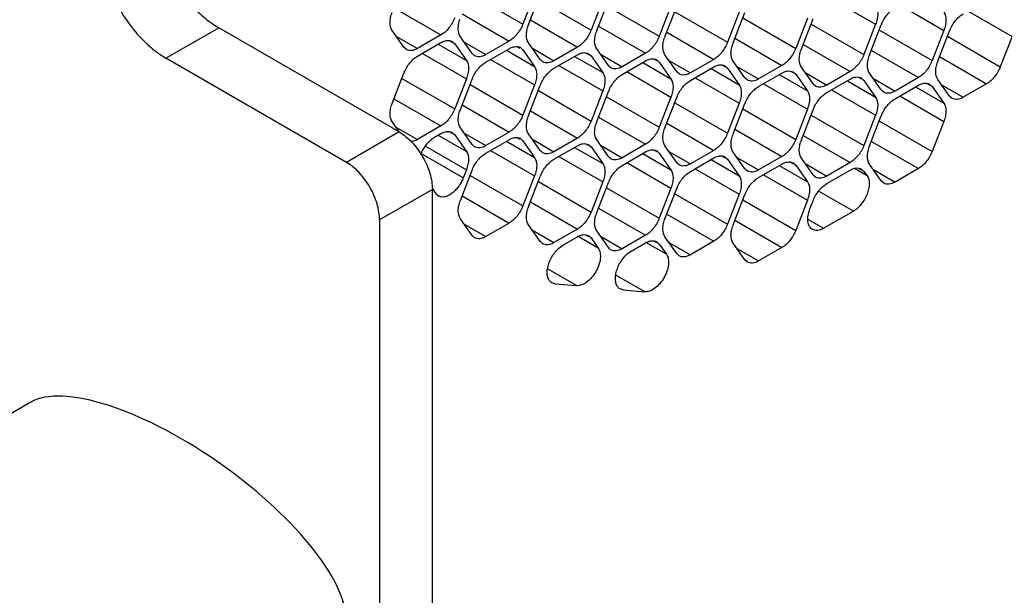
# Model space of a CAD drawing. Header units: inches. Extents: x 0 to 34, y 0 to 22.
# Tile 51 of 119: x 8.089 to 8.749, y 13.658 to 14.044. Entities that reach past the tile are written whole.
import ezdxf

# ---------------------------------------------------------------- set-up
doc = ezdxf.new("R2010")
doc.units = ezdxf.units.IN
doc.header["$LTSCALE"] = 1.87
doc.header["$MEASUREMENT"] = 0
doc.layers.get('0').update_dxf_attribs({"linetype": 'CONTINUOUS'})
doc.layers.add('02___PRT_ALL_AXES', color=7, linetype='CONTINUOUS')

msp = doc.modelspace()

# ---------------------------------------------------------------- linework, layer by layer
at = {"color": 7, "linetype": 'CONTINUOUS'}
for p, q in [((8.3914, 14.06149), (8.42676, 14.04108)), ((8.4346, 14.06129), (8.42676, 14.04108)), ((8.43058, 14.04074), (8.43842, 14.06095)), ((8.6337, 14.05791), (8.66319, 14.04089)), ((8.34032, 14.05194), (8.37185, 14.03373)), ((8.43712, 14.05741), (8.47247, 14.037)), ((8.48032, 14.05721), (8.47247, 14.037)), ((8.4763, 14.03666), (8.48414, 14.05687)), ((8.48284, 14.05333), (8.51819, 14.03292)), ((8.52603, 14.05313), (8.51819, 14.03292)), ((8.52201, 14.03258), (8.52986, 14.05279)), ((8.67941, 14.05383), (8.7089, 14.03681)), ((8.38604, 14.04786), (8.41757, 14.02965)), ((8.52855, 14.04925), (8.56391, 14.02884)), ((8.57175, 14.04905), (8.56391, 14.02884)), ((8.56773, 14.0285), (8.57557, 14.04871)), ((8.57427, 14.04517), (8.60963, 14.02476)), ((8.61747, 14.04497), (8.60963, 14.02476)), ((8.61345, 14.02442), (8.62129, 14.04463)), ((8.72513, 14.04975), (8.75462, 14.03272)), ((8.34381, 13.96881), (8.22289, 14.03863)), ((8.43176, 14.04378), (8.46329, 14.02557)), ((8.47748, 14.0397), (8.50901, 14.02149)), ((8.61999, 14.04109), (8.65534, 14.02068)), ((8.66319, 14.04089), (8.65534, 14.02068)), ((8.65917, 14.02033), (8.66701, 14.04055)), ((8.34699, 14.0255), (8.33914, 14.03665)), ((8.34168, 14.03304), (8.35617, 14.02468)), ((8.37185, 14.03373), (8.35617, 14.02468)), ((8.3927, 14.02142), (8.38486, 14.03257)), ((8.52319, 14.03562), (8.55472, 14.01741)), ((8.56891, 14.03154), (8.60044, 14.01333)), ((8.66571, 14.03701), (8.70106, 14.0166)), ((8.7089, 14.03681), (8.70106, 14.0166)), ((8.70488, 14.01625), (8.71272, 14.03646)), ((8.71142, 14.03293), (8.74678, 14.01251)), ((8.75462, 14.03272), (8.74678, 14.01251)), ((8.34867, 14.02394), (8.34699, 14.0255)), ((8.35617, 14.01958), (8.37185, 14.02864)), ((8.37, 14.02757), (8.38888, 14.01666)), ((8.3776, 14.0298), (8.3791, 14.02894)), ((8.37935, 14.02938), (8.38104, 14.02782)), ((8.38104, 14.02782), (8.38888, 14.01666)), ((8.3874, 14.02896), (8.40189, 14.0206)), ((8.41757, 14.02965), (8.40189, 14.0206)), ((8.40189, 14.0155), (8.41757, 14.02456)), ((8.42332, 14.02572), (8.42482, 14.02486)), ((8.42507, 14.0253), (8.42676, 14.02374)), ((8.43842, 14.01734), (8.43058, 14.02849)), ((8.43312, 14.02488), (8.44761, 14.01652)), ((8.46329, 14.02557), (8.44761, 14.01652)), ((8.61463, 14.02745), (8.64616, 14.00925)), ((8.30845, 13.9484), (8.18754, 14.01822)), ((8.35939, 14.02144), (8.38888, 14.00442)), ((8.39439, 14.01985), (8.39297, 14.02107)), ((8.41572, 14.02348), (8.4346, 14.01258)), ((8.42676, 14.02374), (8.4346, 14.01258)), ((8.44761, 14.01142), (8.46329, 14.02048)), ((8.46143, 14.0194), (8.48032, 14.0085)), ((8.46903, 14.02164), (8.47053, 14.02078)), ((8.47079, 14.02122), (8.47247, 14.01966)), ((8.47247, 14.01966), (8.48032, 14.0085)), ((8.48414, 14.01326), (8.4763, 14.02441)), ((8.47883, 14.0208), (8.49332, 14.01244)), ((8.50901, 14.02149), (8.49332, 14.01244)), ((8.52986, 14.00917), (8.52201, 14.02033)), ((8.66034, 14.02337), (8.69188, 14.00517)), ((8.70606, 14.01929), (8.73759, 14.00109)), ((8.40511, 14.01736), (8.4346, 14.00033)), ((8.44011, 14.01577), (8.43869, 14.01698)), ((8.45083, 14.01328), (8.48032, 13.99625)), ((8.48582, 14.01169), (8.4844, 14.0129)), ((8.49332, 14.00734), (8.50901, 14.0164)), ((8.50715, 14.01532), (8.52603, 14.00442)), ((8.51475, 14.01756), (8.51625, 14.0167)), ((8.51651, 14.01714), (8.51819, 14.01558)), ((8.51819, 14.01558), (8.52603, 14.00442)), ((8.52455, 14.01672), (8.53904, 14.00835)), ((8.55472, 14.01741), (8.53904, 14.00835)), ((8.53904, 14.00326), (8.55472, 14.01231)), ((8.56047, 14.01348), (8.56197, 14.01262)), ((8.56222, 14.01306), (8.56391, 14.0115)), ((8.56391, 14.0115), (8.57175, 14.00034)), ((8.57557, 14.00509), (8.56773, 14.01625)), ((8.57027, 14.01264), (8.58476, 14.00427)), ((8.60044, 14.01333), (8.58476, 14.00427)), ((8.62129, 14.00101), (8.61345, 14.01217)), ((8.33914, 13.98794), (8.34699, 14.00815)), ((8.49654, 14.0092), (8.52603, 13.99217)), ((8.53154, 14.00761), (8.53012, 14.00882)), ((8.54226, 14.00512), (8.57175, 13.98809)), ((8.55287, 14.01124), (8.57175, 14.00034)), ((8.57726, 14.00353), (8.57584, 14.00474)), ((8.58476, 13.99918), (8.60044, 14.00823)), ((8.59858, 14.00716), (8.61747, 13.99626)), ((8.60619, 14.0094), (8.60769, 14.00853)), ((8.60794, 14.00898), (8.60963, 14.00741)), ((8.60963, 14.00741), (8.61747, 13.99626)), ((8.61598, 14.00856), (8.63048, 14.00019)), ((8.64616, 14.00925), (8.63048, 14.00019)), ((8.6519, 14.00532), (8.6534, 14.00445)), ((8.65366, 14.0049), (8.65534, 14.00333)), ((8.66701, 13.99693), (8.65917, 14.00809)), ((8.69188, 14.00517), (8.67619, 13.99611)), ((8.34568, 14.00462), (8.38104, 13.9842)), ((8.38888, 14.00442), (8.38104, 13.9842)), ((8.38486, 13.98386), (8.3927, 14.00407)), ((8.3914, 14.00054), (8.42676, 13.98012)), ((8.4346, 14.00033), (8.42676, 13.98012)), ((8.43058, 13.97978), (8.43842, 13.99999)), ((8.58798, 14.00104), (8.61747, 13.98401)), ((8.62298, 13.99945), (8.62156, 14.00066)), ((8.63048, 13.9951), (8.64616, 14.00415)), ((8.6443, 14.00308), (8.66319, 13.99218)), ((8.65534, 14.00333), (8.66319, 13.99218)), ((8.6617, 14.00448), (8.67619, 13.99611)), ((8.67619, 13.99102), (8.69188, 14.00007)), ((8.69002, 13.999), (8.7089, 13.9881)), ((8.69762, 14.00124), (8.69912, 14.00037)), ((8.69938, 14.00081), (8.70106, 13.99925)), ((8.70106, 13.99925), (8.7089, 13.9881)), ((8.71272, 13.99285), (8.70488, 14.00401)), ((8.70742, 14.0004), (8.72191, 13.99203)), ((8.73759, 14.00109), (8.72191, 13.99203)), ((8.43712, 13.99646), (8.47247, 13.97604)), ((8.48032, 13.99625), (8.47247, 13.97604)), ((8.4763, 13.9757), (8.48414, 13.99591)), ((8.48284, 13.99238), (8.51819, 13.97196)), ((8.52603, 13.99217), (8.51819, 13.97196)), ((8.52201, 13.97162), (8.52986, 13.99183)), ((8.6337, 13.99696), (8.66319, 13.97993)), ((8.66869, 13.99537), (8.66727, 13.99658)), ((8.67941, 13.99288), (8.7089, 13.97585)), ((8.71441, 13.99129), (8.71299, 13.9925)), ((8.34032, 13.99098), (8.37185, 13.97278)), ((8.38604, 13.9869), (8.41757, 13.9687)), ((8.52855, 13.9883), (8.56391, 13.96788)), ((8.57175, 13.98809), (8.56391, 13.96788)), ((8.56773, 13.96754), (8.57557, 13.98775)), ((8.43176, 13.98282), (8.46329, 13.96462)), ((8.47748, 13.97874), (8.50901, 13.96054)), ((8.57427, 13.98422), (8.60963, 13.9638)), ((8.61747, 13.98401), (8.60963, 13.9638)), ((8.61345, 13.96346), (8.62129, 13.98367)), ((8.61999, 13.98013), (8.65534, 13.95972)), ((8.66319, 13.97993), (8.65534, 13.95972)), ((8.65917, 13.95938), (8.66701, 13.97959)), ((8.34392, 13.9689), (8.33914, 13.9757)), ((8.34168, 13.97209), (8.35617, 13.96372)), ((8.37185, 13.97278), (8.35617, 13.96372)), ((8.52319, 13.97466), (8.55472, 13.95646)), ((8.66571, 13.97605), (8.70106, 13.95564)), ((8.7089, 13.97585), (8.70106, 13.95564)), ((8.34381, 13.96881), (8.30845, 13.9484)), ((8.36763, 13.96524), (8.37185, 13.96768)), ((8.37, 13.96661), (8.38888, 13.95571)), ((8.3776, 13.96885), (8.3791, 13.96798)), ((8.37935, 13.96842), (8.38104, 13.96686)), ((8.38104, 13.96686), (8.38888, 13.95571)), ((8.3927, 13.96046), (8.38486, 13.97162)), ((8.3874, 13.96801), (8.40189, 13.95964)), ((8.41757, 13.9687), (8.40189, 13.95964)), ((8.43842, 13.95638), (8.43058, 13.96754)), ((8.56891, 13.97058), (8.60044, 13.95237)), ((8.61463, 13.9665), (8.64616, 13.94829)), ((8.36158, 13.95923), (8.38888, 13.94346)), ((8.39439, 13.9589), (8.39297, 13.96011)), ((8.40189, 13.95455), (8.41757, 13.9636)), ((8.41572, 13.96253), (8.4346, 13.95163)), ((8.42332, 13.96477), (8.42482, 13.9639)), ((8.42507, 13.96434), (8.42676, 13.96278)), ((8.42676, 13.96278), (8.4346, 13.95163)), ((8.43312, 13.96393), (8.44761, 13.95556)), ((8.46329, 13.96462), (8.44761, 13.95556)), ((8.44761, 13.95047), (8.46329, 13.95952)), ((8.46903, 13.96069), (8.47053, 13.95982)), ((8.47079, 13.96026), (8.47247, 13.9587)), ((8.47247, 13.9587), (8.48032, 13.94755)), ((8.48414, 13.9523), (8.4763, 13.96346)), ((8.47883, 13.95985), (8.49332, 13.95148)), ((8.50901, 13.96054), (8.49332, 13.95148)), ((8.52986, 13.94822), (8.52201, 13.95937)), ((8.66034, 13.96242), (8.69188, 13.94421)), ((8.38677, 13.93802), (8.35879, 13.95417)), ((8.40511, 13.95641), (8.4346, 13.93938)), ((8.44011, 13.95482), (8.43869, 13.95603)), ((8.45083, 13.95233), (8.48032, 13.9353)), ((8.46143, 13.95845), (8.48032, 13.94755)), ((8.48582, 13.95074), (8.4844, 13.95195)), ((8.49332, 13.94639), (8.50901, 13.95544)), ((8.50715, 13.95437), (8.52603, 13.94347)), ((8.51475, 13.95661), (8.51625, 13.95574)), ((8.51651, 13.95618), (8.51819, 13.95462)), ((8.51819, 13.95462), (8.52603, 13.94347)), ((8.52455, 13.95577), (8.53904, 13.9474)), ((8.55472, 13.95646), (8.53904, 13.9474)), ((8.56047, 13.95253), (8.56197, 13.95166)), ((8.56222, 13.9521), (8.56391, 13.95054)), ((8.57557, 13.94414), (8.56773, 13.95529)), ((8.60044, 13.95237), (8.58476, 13.94332)), ((8.49654, 13.94825), (8.52603, 13.93122)), ((8.53154, 13.94666), (8.53012, 13.94787)), ((8.53904, 13.94231), (8.55472, 13.95136)), ((8.55287, 13.95029), (8.57175, 13.93939)), ((8.56391, 13.95054), (8.57175, 13.93939)), ((8.57027, 13.95169), (8.58476, 13.94332)), ((8.58476, 13.93822), (8.60044, 13.94728)), ((8.59858, 13.94621), (8.61747, 13.9353)), ((8.60619, 13.94845), (8.60769, 13.94758)), ((8.60794, 13.94802), (8.60963, 13.94646)), ((8.60963, 13.94646), (8.61747, 13.9353)), ((8.62129, 13.94006), (8.61345, 13.95121)), ((8.61598, 13.94761), (8.63048, 13.93924)), ((8.64616, 13.94829), (8.63048, 13.93924)), ((8.66701, 13.93598), (8.65917, 13.94713)), ((8.38486, 13.92291), (8.3927, 13.94312)), ((8.38888, 13.94346), (8.38677, 13.93802)), ((8.3914, 13.93958), (8.42676, 13.91917)), ((8.4346, 13.93938), (8.42676, 13.91917)), ((8.43058, 13.91883), (8.43842, 13.93904)), ((8.54226, 13.94417), (8.57175, 13.92714)), ((8.57726, 13.94258), (8.57584, 13.94379)), ((8.58798, 13.94008), (8.61747, 13.92306)), ((8.62298, 13.9385), (8.62156, 13.93971)), ((8.63048, 13.93414), (8.64616, 13.9432)), ((8.65746, 13.93938), (8.649, 13.94426)), ((8.6519, 13.94437), (8.6534, 13.9435)), ((8.65366, 13.94394), (8.65534, 13.94238)), ((8.65534, 13.94238), (8.65746, 13.93938)), ((8.6617, 13.94352), (8.67619, 13.93516)), ((8.69188, 13.94421), (8.67619, 13.93516)), ((8.43712, 13.9355), (8.47247, 13.91509)), ((8.48032, 13.9353), (8.47247, 13.91509)), ((8.4763, 13.91475), (8.48414, 13.93496)), ((8.66869, 13.93442), (8.66701, 13.93598)), ((8.36608, 13.93023), (8.33073, 13.90982)), ((8.36608, 13.11417), (8.36608, 13.93023)), ((8.3663, 13.93039), (8.3684, 13.92741)), ((8.37009, 13.92585), (8.3684, 13.92741)), ((8.38604, 13.92595), (8.41757, 13.90774)), ((8.48284, 13.93142), (8.51819, 13.91101)), ((8.52603, 13.93122), (8.51819, 13.91101)), ((8.52201, 13.91067), (8.52986, 13.93088)), ((8.52855, 13.92734), (8.56391, 13.90693)), ((8.57175, 13.92714), (8.56391, 13.90693)), ((8.56773, 13.90659), (8.57557, 13.9268)), ((8.64827, 13.9157), (8.625, 13.92914)), ((8.43176, 13.92187), (8.46329, 13.90366)), ((8.57427, 13.92326), (8.60963, 13.90285)), ((8.61747, 13.92306), (8.60963, 13.90285)), ((8.61918, 13.91727), (8.62129, 13.92272)), ((8.47748, 13.91779), (8.50901, 13.89958)), ((8.52319, 13.91371), (8.55472, 13.8955)), ((8.62836, 13.90421), (8.64827, 13.9157)), ((8.33073, 13.90982), (8.33073, 13.09376)), ((8.3927, 13.89951), (8.38486, 13.91066)), ((8.3874, 13.90705), (8.40189, 13.89869)), ((8.41757, 13.90774), (8.40189, 13.89869)), ((8.43842, 13.89543), (8.43058, 13.90658)), ((8.56891, 13.90963), (8.60044, 13.89142)), ((8.61795, 13.91022), (8.62836, 13.90421)), ((8.39439, 13.89795), (8.3927, 13.89951)), ((8.43312, 13.90297), (8.44761, 13.89461)), ((8.46329, 13.90366), (8.44761, 13.89461)), ((8.46903, 13.89973), (8.47053, 13.89887)), ((8.47079, 13.89931), (8.47247, 13.89775)), ((8.48414, 13.89135), (8.4763, 13.9025)), ((8.50901, 13.89958), (8.49332, 13.89053)), ((8.43937, 13.89438), (8.43842, 13.89543)), ((8.45081, 13.89091), (8.45365, 13.893)), ((8.45365, 13.893), (8.46329, 13.89857)), ((8.47729, 13.89089), (8.46347, 13.89888)), ((8.47247, 13.89775), (8.47729, 13.89089)), ((8.47883, 13.89889), (8.49332, 13.89053)), ((8.49937, 13.88892), (8.50901, 13.89449)), ((8.52301, 13.88681), (8.50918, 13.89479)), ((8.51475, 13.89565), (8.51625, 13.89479)), ((8.51651, 13.89523), (8.51819, 13.89367)), ((8.51819, 13.89367), (8.52301, 13.88681)), ((8.52986, 13.88727), (8.52201, 13.89842)), ((8.52455, 13.89481), (8.53904, 13.88645)), ((8.55472, 13.8955), (8.53904, 13.88645)), ((8.57557, 13.88318), (8.56773, 13.89434)), ((8.48509, 13.8903), (8.48414, 13.89135)), ((8.49653, 13.88683), (8.49937, 13.88892)), ((8.53154, 13.8857), (8.52986, 13.88727)), ((8.57027, 13.89073), (8.58476, 13.88236)), ((8.60044, 13.89142), (8.58476, 13.88236)), ((8.57726, 13.88162), (8.57557, 13.88318)), ((8.4628, 13.8658), (8.44337, 13.87702)), ((8.50852, 13.86172), (8.48909, 13.87294)), ((8.44835, 13.86709), (8.44616, 13.86777)), ((8.44835, 13.86709), (8.4628, 13.8658)), ((8.49407, 13.86301), (8.49187, 13.86369)), ((8.49407, 13.86301), (8.50852, 13.86172)), ((8.09696, 13.7877), (7.91599, 13.68321))]:
    msp.add_line(p, q, dxfattribs=at)
for centre, radius, start, end in [((8.45258, 14.0322), 0.0236, 158.79207, 160.42842), ((8.68952, 14.03181), 0.02415, 157.29689, 158.78953), ((8.4983, 14.02812), 0.0236, 158.79207, 160.42842), ((8.54401, 14.02404), 0.0236, 158.79207, 160.42842), ((8.73524, 14.02773), 0.02415, 157.29689, 158.78953), ((8.58973, 14.01996), 0.0236, 158.79207, 160.42842), ((8.39743, 14.02473), 0.00577, 215.08987, 219.46731), ((8.63545, 14.01588), 0.0236, 158.79207, 160.42842), ((8.68117, 14.0118), 0.0236, 158.79207, 160.42842), ((8.44314, 14.02065), 0.00577, 215.08987, 219.46731), ((8.48886, 14.01657), 0.00577, 215.08987, 219.46731), ((8.72688, 14.00772), 0.0236, 158.79207, 160.42842), ((8.3695, 13.99942), 0.02415, 157.29689, 158.78953), ((8.41522, 13.99534), 0.02415, 157.29689, 158.78953), ((8.53458, 14.01249), 0.00577, 215.08987, 219.46731), ((8.58029, 14.00841), 0.00577, 215.08987, 219.46731), ((8.46094, 13.99125), 0.02415, 157.29689, 158.78953), ((8.62601, 14.00433), 0.00577, 215.08987, 219.46731), ((8.50666, 13.98717), 0.02415, 157.29689, 158.78953), ((8.55237, 13.98309), 0.02415, 157.29689, 158.78953), ((8.67173, 14.00025), 0.00577, 215.08987, 219.46731), ((8.71745, 13.99617), 0.00577, 215.08987, 219.46731), ((8.59809, 13.97901), 0.02415, 157.29689, 158.78953), ((8.40686, 13.97533), 0.0236, 158.79207, 160.42842), ((8.45258, 13.97125), 0.0236, 158.79207, 160.42842), ((8.64381, 13.97493), 0.02415, 157.29689, 158.78953), ((8.68952, 13.97085), 0.02415, 157.29689, 158.78953), ((8.4983, 13.96717), 0.0236, 158.79207, 160.42842), ((8.54401, 13.96309), 0.0236, 158.79207, 160.42842), ((8.58973, 13.959), 0.0236, 158.79207, 160.42842), ((8.39743, 13.96378), 0.00577, 215.08987, 219.46731), ((8.63545, 13.95492), 0.0236, 158.79207, 160.42842), ((8.68117, 13.95084), 0.0236, 158.79207, 160.42842), ((8.44314, 13.9597), 0.00577, 215.08987, 219.46731), ((8.48886, 13.95562), 0.00577, 215.08987, 219.46731), ((8.53458, 13.95154), 0.00577, 215.08987, 219.46731), ((8.41522, 13.93438), 0.02415, 157.29689, 158.78953), ((8.46094, 13.9303), 0.02415, 157.29689, 158.78953), ((8.58029, 13.94746), 0.00577, 215.08987, 219.46731), ((8.62601, 13.94338), 0.00577, 215.08987, 219.46731), ((8.50666, 13.92622), 0.02415, 157.29689, 158.78953), ((8.55237, 13.92214), 0.02415, 157.29689, 158.78953), ((8.59809, 13.91806), 0.02415, 157.29689, 158.78953), ((8.45258, 13.91029), 0.0236, 158.79207, 160.42842), ((8.4983, 13.90621), 0.0236, 158.79207, 160.42842), ((8.54401, 13.90213), 0.0236, 158.79207, 160.42842), ((8.58973, 13.89805), 0.0236, 158.79207, 160.42842), ((8.44267, 13.89829), 0.00511, 229.82436, 239.8876), ((8.48839, 13.89421), 0.00511, 229.82436, 239.8876)]:
    msp.add_arc(centre, radius, start, end, dxfattribs=at)
msp.add_ellipse((8.19779, 13.70612), major_axis=(0.1069, -0.07616), ratio=0.366516, start_param=0.255427, end_param=2.975866, dxfattribs=at)
for points, knots in [([(8.66319, 14.05313), (8.66424, 14.05164), (8.66483, 14.04849), (8.66432, 14.04433), (8.66363, 14.04204), (8.66319, 14.04089)], [0, 0, 0, 0, 0.435457, 0.705132, 1, 1, 1, 1]), ([(8.66724, 14.04113), (8.6682, 14.04342), (8.67012, 14.04663), (8.67342, 14.05007), (8.67525, 14.05143), (8.67619, 14.05197)], [0, 0, 0, 0, 0.522741, 0.77204, 1, 1, 1, 1]), ([(8.33914, 14.03665), (8.33809, 14.03815), (8.3375, 14.0413), (8.33801, 14.04545), (8.3387, 14.04774), (8.33914, 14.0489)], [0, 0, 0, 0, 0.435457, 0.705132, 1, 1, 1, 1]), ([(8.38104, 14.04516), (8.38057, 14.04395), (8.37944, 14.0416), (8.37727, 14.03842), (8.37475, 14.03573), (8.37283, 14.0343), (8.37185, 14.03373)], [0, 0, 0, 0, 0.261099, 0.522461, 0.77212, 1, 1, 1, 1]), ([(8.7089, 14.04905), (8.70996, 14.04756), (8.71055, 14.04441), (8.71004, 14.04025), (8.70935, 14.03796), (8.7089, 14.03681)], [0, 0, 0, 0, 0.435457, 0.705132, 1, 1, 1, 1]), ([(8.71296, 14.03705), (8.71392, 14.03934), (8.71584, 14.04255), (8.71913, 14.04599), (8.72097, 14.04735), (8.72191, 14.04789)], [0, 0, 0, 0, 0.522741, 0.77204, 1, 1, 1, 1]), ([(8.38486, 14.03257), (8.38386, 14.03399), (8.38325, 14.03695), (8.38364, 14.0409), (8.38423, 14.04308), (8.38463, 14.04419)], [0, 0, 0, 0, 0.436818, 0.705452, 1, 1, 1, 1]), ([(8.42676, 14.04108), (8.42629, 14.03987), (8.42515, 14.03752), (8.42299, 14.03434), (8.42047, 14.03165), (8.41855, 14.03022), (8.41757, 14.02965)], [0, 0, 0, 0, 0.261099, 0.522461, 0.77212, 1, 1, 1, 1]), ([(8.43058, 14.02849), (8.42958, 14.02991), (8.42897, 14.03287), (8.42935, 14.03682), (8.42995, 14.039), (8.43034, 14.04011)], [0, 0, 0, 0, 0.436818, 0.705452, 1, 1, 1, 1]), ([(8.47247, 14.037), (8.47201, 14.03579), (8.47087, 14.03344), (8.46871, 14.03026), (8.46619, 14.02757), (8.46427, 14.02614), (8.46329, 14.02557)], [0, 0, 0, 0, 0.261099, 0.522461, 0.77212, 1, 1, 1, 1]), ([(8.4763, 14.02441), (8.4753, 14.02583), (8.47468, 14.02879), (8.47507, 14.03274), (8.47567, 14.03492), (8.47606, 14.03603)], [0, 0, 0, 0, 0.436818, 0.705452, 1, 1, 1, 1]), ([(8.51819, 14.03292), (8.51772, 14.03171), (8.51659, 14.02936), (8.51442, 14.02618), (8.5119, 14.02349), (8.50999, 14.02206), (8.50901, 14.02149)], [0, 0, 0, 0, 0.261099, 0.522461, 0.77212, 1, 1, 1, 1]), ([(8.52201, 14.02033), (8.52101, 14.02175), (8.5204, 14.02471), (8.52079, 14.02866), (8.52139, 14.03084), (8.52178, 14.03194)], [0, 0, 0, 0, 0.436818, 0.705452, 1, 1, 1, 1]), ([(8.35617, 14.02468), (8.35551, 14.0243), (8.3542, 14.02368), (8.35219, 14.02319), (8.3503, 14.02323), (8.34917, 14.02365), (8.34867, 14.02393)], [0, 0, 0, 0, 0.289348, 0.549011, 0.782119, 1, 1, 1, 1]), ([(8.37185, 14.02864), (8.37215, 14.02881), (8.3733, 14.02942), (8.37455, 14.02985), (8.37548, 14.02999)], [0, 0, 0, 0, 0.268128, 1, 1, 1, 1]), ([(8.37548, 14.02999), (8.37616, 14.0301), (8.37751, 14.03014), (8.3788, 14.0297), (8.37935, 14.02938)], [0, 0, 0, 0, 0.520418, 1, 1, 1, 1]), ([(8.41757, 14.02456), (8.41787, 14.02473), (8.41902, 14.02533), (8.42026, 14.02576), (8.4212, 14.02591)], [0, 0, 0, 0, 0.268128, 1, 1, 1, 1]), ([(8.4212, 14.02591), (8.42188, 14.02602), (8.42323, 14.02606), (8.42452, 14.02562), (8.42507, 14.0253)], [0, 0, 0, 0, 0.520418, 1, 1, 1, 1]), ([(8.56391, 14.02884), (8.56344, 14.02763), (8.56231, 14.02528), (8.56014, 14.0221), (8.55762, 14.01941), (8.5557, 14.01798), (8.55472, 14.01741)], [0, 0, 0, 0, 0.261099, 0.522461, 0.77212, 1, 1, 1, 1]), ([(8.56773, 14.01625), (8.56673, 14.01767), (8.56612, 14.02063), (8.56651, 14.02458), (8.5671, 14.02676), (8.5675, 14.02786)], [0, 0, 0, 0, 0.436818, 0.705452, 1, 1, 1, 1]), ([(8.60963, 14.02476), (8.60916, 14.02355), (8.60802, 14.0212), (8.60586, 14.01802), (8.60334, 14.01533), (8.60142, 14.0139), (8.60044, 14.01333)], [0, 0, 0, 0, 0.261099, 0.522461, 0.77212, 1, 1, 1, 1]), ([(8.34722, 14.00874), (8.34818, 14.01103), (8.3501, 14.01424), (8.3534, 14.01768), (8.35523, 14.01904), (8.35617, 14.01958)], [0, 0, 0, 0, 0.522741, 0.77204, 1, 1, 1, 1]), ([(8.40189, 14.0206), (8.40123, 14.02022), (8.39992, 14.0196), (8.39791, 14.01911), (8.39602, 14.01915), (8.39488, 14.01957), (8.39439, 14.01985)], [0, 0, 0, 0, 0.289348, 0.549011, 0.782119, 1, 1, 1, 1]), ([(8.46329, 14.02048), (8.46359, 14.02065), (8.46473, 14.02125), (8.46598, 14.02168), (8.46692, 14.02183)], [0, 0, 0, 0, 0.268128, 1, 1, 1, 1]), ([(8.46692, 14.02183), (8.4676, 14.02194), (8.46895, 14.02198), (8.47024, 14.02154), (8.47079, 14.02122)], [0, 0, 0, 0, 0.520418, 1, 1, 1, 1]), ([(8.51263, 14.01775), (8.51332, 14.01786), (8.51467, 14.0179), (8.51596, 14.01746), (8.51651, 14.01714)], [0, 0, 0, 0, 0.520418, 1, 1, 1, 1]), ([(8.61345, 14.01217), (8.61245, 14.01359), (8.61184, 14.01655), (8.61222, 14.0205), (8.61282, 14.02268), (8.61321, 14.02378)], [0, 0, 0, 0, 0.436818, 0.705452, 1, 1, 1, 1]), ([(8.65534, 14.02068), (8.65488, 14.01947), (8.65374, 14.01712), (8.65158, 14.01393), (8.64906, 14.01125), (8.64714, 14.00981), (8.64616, 14.00925)], [0, 0, 0, 0, 0.261099, 0.522461, 0.77212, 1, 1, 1, 1]), ([(8.65917, 14.00809), (8.65817, 14.00951), (8.65755, 14.01247), (8.65794, 14.01642), (8.65854, 14.0186), (8.65893, 14.0197)], [0, 0, 0, 0, 0.436818, 0.705452, 1, 1, 1, 1]), ([(8.38888, 14.01666), (8.38993, 14.01517), (8.39053, 14.01202), (8.39002, 14.00786), (8.38933, 14.00557), (8.38888, 14.00442)], [0, 0, 0, 0, 0.435457, 0.705132, 1, 1, 1, 1]), ([(8.39294, 14.00466), (8.3939, 14.00695), (8.39582, 14.01016), (8.39911, 14.0136), (8.40095, 14.01496), (8.40189, 14.0155)], [0, 0, 0, 0, 0.522741, 0.77204, 1, 1, 1, 1]), ([(8.4346, 14.01258), (8.43565, 14.01108), (8.43624, 14.00794), (8.43574, 14.00378), (8.43505, 14.00149), (8.4346, 14.00033)], [0, 0, 0, 0, 0.435457, 0.705132, 1, 1, 1, 1]), ([(8.43866, 14.00058), (8.43961, 14.00287), (8.44153, 14.00608), (8.44483, 14.00952), (8.44667, 14.01088), (8.44761, 14.01142)], [0, 0, 0, 0, 0.522741, 0.77204, 1, 1, 1, 1]), ([(8.44761, 14.01652), (8.44695, 14.01614), (8.44564, 14.01551), (8.44363, 14.01503), (8.44174, 14.01507), (8.4406, 14.01549), (8.44011, 14.01577)], [0, 0, 0, 0, 0.289348, 0.549011, 0.782119, 1, 1, 1, 1]), ([(8.49332, 14.01244), (8.49267, 14.01206), (8.49136, 14.01143), (8.48934, 14.01095), (8.48745, 14.01099), (8.48632, 14.01141), (8.48582, 14.01169)], [0, 0, 0, 0, 0.289348, 0.549011, 0.782119, 1, 1, 1, 1]), ([(8.50901, 14.0164), (8.50931, 14.01657), (8.51045, 14.01717), (8.5117, 14.0176), (8.51263, 14.01775)], [0, 0, 0, 0, 0.268128, 1, 1, 1, 1]), ([(8.55472, 14.01231), (8.55502, 14.01249), (8.55617, 14.01309), (8.55742, 14.01352), (8.55835, 14.01367)], [0, 0, 0, 0, 0.268128, 1, 1, 1, 1]), ([(8.55835, 14.01367), (8.55903, 14.01378), (8.56038, 14.01382), (8.56167, 14.01338), (8.56222, 14.01306)], [0, 0, 0, 0, 0.520418, 1, 1, 1, 1]), ([(8.70106, 14.0166), (8.70059, 14.01539), (8.69946, 14.01304), (8.69729, 14.00985), (8.69477, 14.00717), (8.69286, 14.00573), (8.69188, 14.00517)], [0, 0, 0, 0, 0.261099, 0.522461, 0.77212, 1, 1, 1, 1]), ([(8.70488, 14.00401), (8.70388, 14.00543), (8.70327, 14.00839), (8.70366, 14.01234), (8.70426, 14.01452), (8.70465, 14.01562)], [0, 0, 0, 0, 0.436818, 0.705452, 1, 1, 1, 1]), ([(8.74678, 14.01251), (8.74631, 14.01131), (8.74518, 14.00896), (8.74301, 14.00577), (8.74049, 14.00308), (8.73857, 14.00165), (8.73759, 14.00109)], [0, 0, 0, 0, 0.261099, 0.522461, 0.77212, 1, 1, 1, 1]), ([(8.48032, 14.0085), (8.48137, 14.007), (8.48196, 14.00385), (8.48145, 13.9997), (8.48076, 13.99741), (8.48032, 13.99625)], [0, 0, 0, 0, 0.435457, 0.705132, 1, 1, 1, 1]), ([(8.48437, 13.9965), (8.48533, 13.99879), (8.48725, 14.002), (8.49055, 14.00544), (8.49239, 14.0068), (8.49332, 14.00734)], [0, 0, 0, 0, 0.522741, 0.77204, 1, 1, 1, 1]), ([(8.53904, 14.00835), (8.53838, 14.00797), (8.53707, 14.00735), (8.53506, 14.00686), (8.53317, 14.00691), (8.53204, 14.00733), (8.53154, 14.00761)], [0, 0, 0, 0, 0.289348, 0.549011, 0.782119, 1, 1, 1, 1]), ([(8.60044, 14.00823), (8.60074, 14.00841), (8.60189, 14.00901), (8.60313, 14.00944), (8.60407, 14.00959)], [0, 0, 0, 0, 0.268128, 1, 1, 1, 1]), ([(8.60407, 14.00959), (8.60475, 14.0097), (8.6061, 14.00973), (8.60739, 14.0093), (8.60794, 14.00898)], [0, 0, 0, 0, 0.520418, 1, 1, 1, 1]), ([(8.64616, 14.00415), (8.64646, 14.00433), (8.6476, 14.00493), (8.64885, 14.00536), (8.64979, 14.00551)], [0, 0, 0, 0, 0.268128, 1, 1, 1, 1]), ([(8.64979, 14.00551), (8.65047, 14.00562), (8.65182, 14.00565), (8.65311, 14.00521), (8.65366, 14.0049)], [0, 0, 0, 0, 0.520418, 1, 1, 1, 1]), ([(8.52603, 14.00442), (8.52709, 14.00292), (8.52768, 13.99977), (8.52717, 13.99562), (8.52648, 13.99333), (8.52603, 13.99217)], [0, 0, 0, 0, 0.435457, 0.705132, 1, 1, 1, 1]), ([(8.53009, 13.99242), (8.53105, 13.99471), (8.53297, 13.99792), (8.53626, 14.00136), (8.5381, 14.00272), (8.53904, 14.00326)], [0, 0, 0, 0, 0.522741, 0.77204, 1, 1, 1, 1]), ([(8.57175, 14.00034), (8.5728, 13.99884), (8.5734, 13.99569), (8.57289, 13.99154), (8.5722, 13.98925), (8.57175, 13.98809)], [0, 0, 0, 0, 0.435457, 0.705132, 1, 1, 1, 1]), ([(8.57581, 13.98834), (8.57677, 13.99063), (8.57869, 13.99384), (8.58198, 13.99728), (8.58382, 13.99864), (8.58476, 13.99918)], [0, 0, 0, 0, 0.522741, 0.77204, 1, 1, 1, 1]), ([(8.58476, 14.00427), (8.5841, 14.00389), (8.58279, 14.00327), (8.58078, 14.00278), (8.57889, 14.00283), (8.57775, 14.00325), (8.57726, 14.00353)], [0, 0, 0, 0, 0.289348, 0.549011, 0.782119, 1, 1, 1, 1]), ([(8.63048, 14.00019), (8.62982, 13.99981), (8.62851, 13.99919), (8.6265, 13.9987), (8.62461, 13.99875), (8.62347, 13.99916), (8.62298, 13.99945)], [0, 0, 0, 0, 0.289348, 0.549011, 0.782119, 1, 1, 1, 1]), ([(8.69188, 14.00007), (8.69218, 14.00025), (8.69332, 14.00085), (8.69457, 14.00128), (8.6955, 14.00143)], [0, 0, 0, 0, 0.268128, 1, 1, 1, 1]), ([(8.6955, 14.00143), (8.69619, 14.00154), (8.69754, 14.00157), (8.69883, 14.00113), (8.69938, 14.00082)], [0, 0, 0, 0, 0.520418, 1, 1, 1, 1]), ([(8.61747, 13.99626), (8.61852, 13.99476), (8.61911, 13.99161), (8.61861, 13.98746), (8.61792, 13.98517), (8.61747, 13.98401)], [0, 0, 0, 0, 0.435457, 0.705132, 1, 1, 1, 1]), ([(8.62153, 13.98425), (8.62248, 13.98655), (8.6244, 13.98976), (8.6277, 13.9932), (8.62954, 13.99456), (8.63048, 13.9951)], [0, 0, 0, 0, 0.522741, 0.77204, 1, 1, 1, 1]), ([(8.66319, 13.99218), (8.66424, 13.99068), (8.66483, 13.98753), (8.66432, 13.98338), (8.66363, 13.98109), (8.66319, 13.97993)], [0, 0, 0, 0, 0.435457, 0.705132, 1, 1, 1, 1]), ([(8.67619, 13.99611), (8.67554, 13.99573), (8.67423, 13.99511), (8.67221, 13.99462), (8.67032, 13.99467), (8.66919, 13.99508), (8.66869, 13.99537)], [0, 0, 0, 0, 0.289348, 0.549011, 0.782119, 1, 1, 1, 1]), ([(8.72191, 13.99203), (8.72125, 13.99165), (8.71994, 13.99103), (8.71793, 13.99054), (8.71604, 13.99059), (8.71491, 13.991), (8.71441, 13.99129)], [0, 0, 0, 0, 0.289348, 0.549011, 0.782119, 1, 1, 1, 1]), ([(8.33914, 13.9757), (8.33809, 13.97719), (8.3375, 13.98034), (8.33801, 13.9845), (8.3387, 13.98679), (8.33914, 13.98794)], [0, 0, 0, 0, 0.435457, 0.705132, 1, 1, 1, 1]), ([(8.66724, 13.98017), (8.6682, 13.98247), (8.67012, 13.98568), (8.67342, 13.98912), (8.67525, 13.99048), (8.67619, 13.99102)], [0, 0, 0, 0, 0.522741, 0.77204, 1, 1, 1, 1]), ([(8.7089, 13.9881), (8.70996, 13.9866), (8.71055, 13.98345), (8.71004, 13.9793), (8.70935, 13.97701), (8.7089, 13.97585)], [0, 0, 0, 0, 0.435457, 0.705132, 1, 1, 1, 1]), ([(8.38104, 13.9842), (8.38057, 13.983), (8.37944, 13.98065), (8.37727, 13.97746), (8.37475, 13.97478), (8.37283, 13.97334), (8.37185, 13.97278)], [0, 0, 0, 0, 0.261099, 0.522461, 0.77212, 1, 1, 1, 1]), ([(8.38486, 13.97162), (8.38386, 13.97304), (8.38325, 13.976), (8.38364, 13.97995), (8.38423, 13.98213), (8.38463, 13.98323)], [0, 0, 0, 0, 0.436818, 0.705452, 1, 1, 1, 1]), ([(8.42676, 13.98012), (8.42629, 13.97892), (8.42515, 13.97657), (8.42299, 13.97338), (8.42047, 13.97069), (8.41855, 13.96926), (8.41757, 13.9687)], [0, 0, 0, 0, 0.261099, 0.522461, 0.77212, 1, 1, 1, 1]), ([(8.43058, 13.96754), (8.42958, 13.96896), (8.42897, 13.97192), (8.42935, 13.97587), (8.42995, 13.97805), (8.43034, 13.97915)], [0, 0, 0, 0, 0.436818, 0.705452, 1, 1, 1, 1]), ([(8.47247, 13.97604), (8.47201, 13.97483), (8.47087, 13.97249), (8.46871, 13.9693), (8.46619, 13.96661), (8.46427, 13.96518), (8.46329, 13.96462)], [0, 0, 0, 0, 0.261099, 0.522461, 0.77212, 1, 1, 1, 1]), ([(8.4763, 13.96346), (8.4753, 13.96488), (8.47468, 13.96784), (8.47507, 13.97179), (8.47567, 13.97397), (8.47606, 13.97507)], [0, 0, 0, 0, 0.436818, 0.705452, 1, 1, 1, 1]), ([(8.51819, 13.97196), (8.51772, 13.97075), (8.51659, 13.96841), (8.51442, 13.96522), (8.5119, 13.96253), (8.50999, 13.9611), (8.50901, 13.96054)], [0, 0, 0, 0, 0.261099, 0.522461, 0.77212, 1, 1, 1, 1]), ([(8.34381, 13.96881), (8.34533, 13.96793), (8.34834, 13.96582), (8.35398, 13.96055), (8.35994, 13.95241), (8.36401, 13.94318), (8.36576, 13.93566), (8.36608, 13.93199), (8.36608, 13.93023)], [0, 0, 0, 0, 0.114176, 0.237568, 0.500006, 0.76244, 0.885829, 1, 1, 1, 1]), ([(8.35833, 13.95352), (8.35926, 13.956), (8.36122, 13.95947), (8.36467, 13.9632), (8.36663, 13.96467), (8.36763, 13.96524)], [0, 0, 0, 0, 0.521117, 0.771805, 1, 1, 1, 1]), ([(8.37185, 13.96768), (8.37215, 13.96786), (8.3733, 13.96846), (8.37455, 13.96889), (8.37548, 13.96904)], [0, 0, 0, 0, 0.268128, 1, 1, 1, 1]), ([(8.37548, 13.96904), (8.37616, 13.96915), (8.37751, 13.96918), (8.3788, 13.96874), (8.37935, 13.96843)], [0, 0, 0, 0, 0.520418, 1, 1, 1, 1]), ([(8.4212, 13.96496), (8.42188, 13.96507), (8.42323, 13.9651), (8.42452, 13.96466), (8.42507, 13.96434)], [0, 0, 0, 0, 0.520418, 1, 1, 1, 1]), ([(8.52201, 13.95937), (8.52101, 13.9608), (8.5204, 13.96376), (8.52079, 13.9677), (8.52139, 13.96989), (8.52178, 13.97099)], [0, 0, 0, 0, 0.436818, 0.705452, 1, 1, 1, 1]), ([(8.56391, 13.96788), (8.56344, 13.96667), (8.56231, 13.96433), (8.56014, 13.96114), (8.55762, 13.95845), (8.5557, 13.95702), (8.55472, 13.95646)], [0, 0, 0, 0, 0.261099, 0.522461, 0.77212, 1, 1, 1, 1]), ([(8.56773, 13.95529), (8.56673, 13.95672), (8.56612, 13.95968), (8.56651, 13.96362), (8.5671, 13.9658), (8.5675, 13.96691)], [0, 0, 0, 0, 0.436818, 0.705452, 1, 1, 1, 1]), ([(8.35617, 13.96372), (8.35579, 13.9635), (8.35437, 13.96277), (8.35277, 13.96231), (8.35161, 13.96228)], [0, 0, 0, 0, 0.274094, 1, 1, 1, 1]), ([(8.40189, 13.95964), (8.40123, 13.95926), (8.39992, 13.95864), (8.39791, 13.95815), (8.39602, 13.9582), (8.39488, 13.95861), (8.39439, 13.9589)], [0, 0, 0, 0, 0.289348, 0.549011, 0.782119, 1, 1, 1, 1]), ([(8.41757, 13.9636), (8.41787, 13.96378), (8.41902, 13.96438), (8.42026, 13.96481), (8.4212, 13.96496)], [0, 0, 0, 0, 0.268128, 1, 1, 1, 1]), ([(8.46329, 13.95952), (8.46359, 13.9597), (8.46473, 13.9603), (8.46598, 13.96073), (8.46692, 13.96088)], [0, 0, 0, 0, 0.268128, 1, 1, 1, 1]), ([(8.46692, 13.96088), (8.4676, 13.96099), (8.46895, 13.96102), (8.47024, 13.96058), (8.47079, 13.96026)], [0, 0, 0, 0, 0.520418, 1, 1, 1, 1]), ([(8.60963, 13.9638), (8.60916, 13.96259), (8.60802, 13.96024), (8.60586, 13.95706), (8.60334, 13.95437), (8.60142, 13.95294), (8.60044, 13.95237)], [0, 0, 0, 0, 0.261099, 0.522461, 0.77212, 1, 1, 1, 1]), ([(8.61345, 13.95121), (8.61245, 13.95264), (8.61184, 13.9556), (8.61222, 13.95954), (8.61282, 13.96172), (8.61321, 13.96283)], [0, 0, 0, 0, 0.436818, 0.705452, 1, 1, 1, 1]), ([(8.65534, 13.95972), (8.65488, 13.95851), (8.65374, 13.95616), (8.65158, 13.95298), (8.64906, 13.95029), (8.64714, 13.94886), (8.64616, 13.94829)], [0, 0, 0, 0, 0.261099, 0.522461, 0.77212, 1, 1, 1, 1]), ([(8.65917, 13.94713), (8.65817, 13.94856), (8.65755, 13.95152), (8.65794, 13.95546), (8.65854, 13.95764), (8.65893, 13.95875)], [0, 0, 0, 0, 0.436818, 0.705452, 1, 1, 1, 1]), ([(8.38888, 13.95571), (8.38993, 13.95421), (8.39053, 13.95106), (8.39002, 13.94691), (8.38933, 13.94462), (8.38888, 13.94346)], [0, 0, 0, 0, 0.435457, 0.705132, 1, 1, 1, 1]), ([(8.39294, 13.9437), (8.3939, 13.946), (8.39582, 13.9492), (8.39911, 13.95265), (8.40095, 13.95401), (8.40189, 13.95455)], [0, 0, 0, 0, 0.522741, 0.77204, 1, 1, 1, 1]), ([(8.44761, 13.95556), (8.44695, 13.95518), (8.44564, 13.95456), (8.44363, 13.95407), (8.44174, 13.95412), (8.4406, 13.95453), (8.44011, 13.95482)], [0, 0, 0, 0, 0.289348, 0.549011, 0.782119, 1, 1, 1, 1]), ([(8.50901, 13.95544), (8.50931, 13.95561), (8.51045, 13.95622), (8.5117, 13.95665), (8.51263, 13.9568)], [0, 0, 0, 0, 0.268128, 1, 1, 1, 1]), ([(8.51263, 13.9568), (8.51332, 13.9569), (8.51467, 13.95694), (8.51596, 13.9565), (8.51651, 13.95618)], [0, 0, 0, 0, 0.520418, 1, 1, 1, 1]), ([(8.55472, 13.95136), (8.55502, 13.95153), (8.55617, 13.95214), (8.55742, 13.95257), (8.55835, 13.95272)], [0, 0, 0, 0, 0.268128, 1, 1, 1, 1]), ([(8.55835, 13.95272), (8.55903, 13.95282), (8.56038, 13.95286), (8.56167, 13.95242), (8.56222, 13.9521)], [0, 0, 0, 0, 0.520418, 1, 1, 1, 1]), ([(8.70106, 13.95564), (8.70059, 13.95443), (8.69946, 13.95208), (8.69729, 13.9489), (8.69477, 13.94621), (8.69286, 13.94478), (8.69188, 13.94421)], [0, 0, 0, 0, 0.261099, 0.522461, 0.77212, 1, 1, 1, 1]), ([(8.33073, 13.90982), (8.33073, 13.91158), (8.3304, 13.91524), (8.32865, 13.92277), (8.32458, 13.93199), (8.31863, 13.94013), (8.31299, 13.94541), (8.30998, 13.94752), (8.30845, 13.9484)], [0, 0, 0, 0, 0.114171, 0.23756, 0.499994, 0.762432, 0.885824, 1, 1, 1, 1]), ([(8.4346, 13.95163), (8.43565, 13.95013), (8.43624, 13.94698), (8.43574, 13.94283), (8.43505, 13.94054), (8.4346, 13.93938)], [0, 0, 0, 0, 0.435457, 0.705132, 1, 1, 1, 1]), ([(8.43866, 13.93962), (8.43961, 13.94191), (8.44153, 13.94512), (8.44483, 13.94857), (8.44667, 13.94992), (8.44761, 13.95047)], [0, 0, 0, 0, 0.522741, 0.77204, 1, 1, 1, 1]), ([(8.48032, 13.94755), (8.48137, 13.94605), (8.48196, 13.9429), (8.48145, 13.93875), (8.48076, 13.93645), (8.48032, 13.9353)], [0, 0, 0, 0, 0.435457, 0.705132, 1, 1, 1, 1]), ([(8.48437, 13.93554), (8.48533, 13.93783), (8.48725, 13.94104), (8.49055, 13.94448), (8.49239, 13.94584), (8.49332, 13.94639)], [0, 0, 0, 0, 0.522741, 0.77204, 1, 1, 1, 1]), ([(8.49332, 13.95148), (8.49267, 13.9511), (8.49136, 13.95048), (8.48934, 13.94999), (8.48745, 13.95004), (8.48632, 13.95045), (8.48582, 13.95074)], [0, 0, 0, 0, 0.289348, 0.549011, 0.782119, 1, 1, 1, 1]), ([(8.53904, 13.9474), (8.53838, 13.94702), (8.53707, 13.9464), (8.53506, 13.94591), (8.53317, 13.94596), (8.53204, 13.94637), (8.53154, 13.94666)], [0, 0, 0, 0, 0.289348, 0.549011, 0.782119, 1, 1, 1, 1]), ([(8.60044, 13.94728), (8.60074, 13.94745), (8.60189, 13.94806), (8.60313, 13.94849), (8.60407, 13.94864)], [0, 0, 0, 0, 0.268128, 1, 1, 1, 1]), ([(8.60407, 13.94864), (8.60475, 13.94874), (8.6061, 13.94878), (8.60739, 13.94834), (8.60794, 13.94802)], [0, 0, 0, 0, 0.520418, 1, 1, 1, 1]), ([(8.52603, 13.94347), (8.52709, 13.94197), (8.52768, 13.93882), (8.52717, 13.93467), (8.52648, 13.93237), (8.52603, 13.93122)], [0, 0, 0, 0, 0.435457, 0.705132, 1, 1, 1, 1]), ([(8.53009, 13.93146), (8.53105, 13.93375), (8.53297, 13.93696), (8.53626, 13.9404), (8.5381, 13.94176), (8.53904, 13.94231)], [0, 0, 0, 0, 0.522741, 0.77204, 1, 1, 1, 1]), ([(8.57175, 13.93939), (8.5728, 13.93789), (8.5734, 13.93474), (8.57289, 13.93059), (8.5722, 13.92829), (8.57175, 13.92714)], [0, 0, 0, 0, 0.435457, 0.705132, 1, 1, 1, 1]), ([(8.58476, 13.94332), (8.5841, 13.94294), (8.58279, 13.94232), (8.58078, 13.94183), (8.57889, 13.94188), (8.57775, 13.94229), (8.57726, 13.94258)], [0, 0, 0, 0, 0.289348, 0.549011, 0.782119, 1, 1, 1, 1]), ([(8.63048, 13.93924), (8.62982, 13.93886), (8.62851, 13.93824), (8.6265, 13.93775), (8.62461, 13.9378), (8.62347, 13.93821), (8.62298, 13.9385)], [0, 0, 0, 0, 0.289348, 0.549011, 0.782119, 1, 1, 1, 1]), ([(8.64616, 13.9432), (8.64646, 13.94337), (8.6476, 13.94398), (8.64885, 13.94441), (8.64979, 13.94456)], [0, 0, 0, 0, 0.268128, 1, 1, 1, 1]), ([(8.65746, 13.93938), (8.65851, 13.93788), (8.6591, 13.93473), (8.6586, 13.93057), (8.65752, 13.92704), (8.65585, 13.92357), (8.65369, 13.92039), (8.65117, 13.9177), (8.64925, 13.91627), (8.64827, 13.9157)], [0, 0, 0, 0, 0.199595, 0.323071, 0.458272, 0.59976, 0.741249, 0.876648, 1, 1, 1, 1]), ([(8.64979, 13.94456), (8.65047, 13.94466), (8.65182, 13.9447), (8.65311, 13.94426), (8.65366, 13.94394)], [0, 0, 0, 0, 0.520418, 1, 1, 1, 1]), ([(8.38677, 13.93802), (8.38636, 13.93696), (8.38539, 13.9349), (8.38356, 13.93204), (8.38143, 13.92953), (8.3791, 13.92749), (8.37669, 13.92601), (8.3743, 13.92518), (8.37203, 13.92506), (8.37066, 13.92552), (8.37009, 13.92585)], [0, 0, 0, 0, 0.149178, 0.299701, 0.445498, 0.582067, 0.706008, 0.815512, 0.911808, 1, 1, 1, 1]), ([(8.57581, 13.92738), (8.57677, 13.92967), (8.57869, 13.93288), (8.58198, 13.93632), (8.58382, 13.93768), (8.58476, 13.93822)], [0, 0, 0, 0, 0.522741, 0.77204, 1, 1, 1, 1]), ([(8.61747, 13.9353), (8.61852, 13.93381), (8.61911, 13.93066), (8.61861, 13.9265), (8.61792, 13.92421), (8.61747, 13.92306)], [0, 0, 0, 0, 0.435457, 0.705132, 1, 1, 1, 1]), ([(8.62129, 13.92272), (8.62176, 13.92393), (8.62289, 13.92627), (8.62506, 13.92946), (8.62758, 13.93215), (8.6295, 13.93358), (8.63048, 13.93414)], [0, 0, 0, 0, 0.261099, 0.522461, 0.77212, 1, 1, 1, 1]), ([(8.67619, 13.93516), (8.67554, 13.93478), (8.67423, 13.93416), (8.67221, 13.93367), (8.67032, 13.93372), (8.66919, 13.93413), (8.66869, 13.93442)], [0, 0, 0, 0, 0.289348, 0.549011, 0.782119, 1, 1, 1, 1]), ([(8.38486, 13.91066), (8.38381, 13.91216), (8.38322, 13.91531), (8.38372, 13.91946), (8.38441, 13.92175), (8.38486, 13.92291)], [0, 0, 0, 0, 0.435457, 0.705132, 1, 1, 1, 1]), ([(8.42676, 13.91917), (8.42629, 13.91796), (8.42515, 13.91561), (8.42299, 13.91243), (8.42047, 13.90974), (8.41855, 13.90831), (8.41757, 13.90774)], [0, 0, 0, 0, 0.261099, 0.522461, 0.77212, 1, 1, 1, 1]), ([(8.43058, 13.90658), (8.42958, 13.908), (8.42897, 13.91096), (8.42935, 13.91491), (8.42995, 13.91709), (8.43034, 13.9182)], [0, 0, 0, 0, 0.436818, 0.705452, 1, 1, 1, 1]), ([(8.47247, 13.91509), (8.47201, 13.91388), (8.47087, 13.91153), (8.46871, 13.90835), (8.46619, 13.90566), (8.46427, 13.90423), (8.46329, 13.90366)], [0, 0, 0, 0, 0.261099, 0.522461, 0.77212, 1, 1, 1, 1]), ([(8.4763, 13.9025), (8.4753, 13.90392), (8.47468, 13.90688), (8.47507, 13.91083), (8.47567, 13.91301), (8.47606, 13.91412)], [0, 0, 0, 0, 0.436818, 0.705452, 1, 1, 1, 1]), ([(8.62086, 13.90346), (8.62045, 13.9037), (8.61968, 13.90432), (8.61878, 13.90555), (8.61814, 13.90707), (8.61765, 13.90953), (8.61783, 13.91305), (8.61862, 13.91585), (8.61918, 13.91727)], [0, 0, 0, 0, 0.095072, 0.194979, 0.303294, 0.422249, 0.693142, 1, 1, 1, 1]), ([(8.51819, 13.91101), (8.51772, 13.9098), (8.51659, 13.90745), (8.51442, 13.90427), (8.5119, 13.90158), (8.50999, 13.90015), (8.50901, 13.89958)], [0, 0, 0, 0, 0.261099, 0.522461, 0.77212, 1, 1, 1, 1]), ([(8.52201, 13.89842), (8.52101, 13.89984), (8.5204, 13.9028), (8.52079, 13.90675), (8.52139, 13.90893), (8.52178, 13.91004)], [0, 0, 0, 0, 0.436818, 0.705452, 1, 1, 1, 1]), ([(8.56391, 13.90693), (8.56344, 13.90572), (8.56231, 13.90337), (8.56014, 13.90019), (8.55762, 13.8975), (8.5557, 13.89607), (8.55472, 13.8955)], [0, 0, 0, 0, 0.261099, 0.522461, 0.77212, 1, 1, 1, 1]), ([(8.56773, 13.89434), (8.56673, 13.89576), (8.56612, 13.89872), (8.56651, 13.90267), (8.5671, 13.90485), (8.5675, 13.90596)], [0, 0, 0, 0, 0.436818, 0.705452, 1, 1, 1, 1]), ([(8.46329, 13.89857), (8.46359, 13.89874), (8.46473, 13.89935), (8.46598, 13.89978), (8.46692, 13.89992)], [0, 0, 0, 0, 0.268128, 1, 1, 1, 1]), ([(8.46692, 13.89992), (8.4676, 13.90003), (8.46895, 13.90007), (8.47024, 13.89963), (8.47079, 13.89931)], [0, 0, 0, 0, 0.520418, 1, 1, 1, 1]), ([(8.60963, 13.90285), (8.60916, 13.90164), (8.60802, 13.89929), (8.60586, 13.89611), (8.60334, 13.89342), (8.60142, 13.89199), (8.60044, 13.89142)], [0, 0, 0, 0, 0.261099, 0.522461, 0.77212, 1, 1, 1, 1]), ([(8.62836, 13.90421), (8.62771, 13.90383), (8.6264, 13.90321), (8.62439, 13.90272), (8.6225, 13.90277), (8.62136, 13.90318), (8.62086, 13.90346)], [0, 0, 0, 0, 0.288973, 0.548934, 0.782312, 1, 1, 1, 1]), ([(8.40189, 13.89869), (8.40123, 13.89831), (8.39992, 13.89769), (8.39791, 13.8972), (8.39602, 13.89724), (8.39488, 13.89766), (8.39439, 13.89795)], [0, 0, 0, 0, 0.289348, 0.549011, 0.782119, 1, 1, 1, 1]), ([(8.44761, 13.89461), (8.44695, 13.89423), (8.44564, 13.89361), (8.44363, 13.89312), (8.44174, 13.89316), (8.4406, 13.89358), (8.44011, 13.89386)], [0, 0, 0, 0, 0.289348, 0.549011, 0.782119, 1, 1, 1, 1]), ([(8.50901, 13.89449), (8.50931, 13.89466), (8.51045, 13.89526), (8.5117, 13.89569), (8.51263, 13.89584)], [0, 0, 0, 0, 0.268128, 1, 1, 1, 1]), ([(8.51263, 13.89584), (8.51332, 13.89595), (8.51467, 13.89599), (8.51596, 13.89555), (8.51651, 13.89523)], [0, 0, 0, 0, 0.520418, 1, 1, 1, 1]), ([(8.44341, 13.87801), (8.44365, 13.87921), (8.44439, 13.88163), (8.44656, 13.88617), (8.44894, 13.88923), (8.45081, 13.89091)], [0, 0, 0, 0, 0.244436, 0.500145, 1, 1, 1, 1]), ([(8.47729, 13.89089), (8.47792, 13.89), (8.47876, 13.88767), (8.47877, 13.88372), (8.47773, 13.87938), (8.47574, 13.87506), (8.47299, 13.87118), (8.46975, 13.8681), (8.46633, 13.86614), (8.46389, 13.8657), (8.4628, 13.8658)], [0, 0, 0, 0, 0.09866, 0.217352, 0.353608, 0.499991, 0.646377, 0.782637, 0.901334, 1, 1, 1, 1]), ([(8.49332, 13.89053), (8.49267, 13.89015), (8.49136, 13.88953), (8.48934, 13.88904), (8.48745, 13.88908), (8.48632, 13.8895), (8.48582, 13.88978)], [0, 0, 0, 0, 0.289348, 0.549011, 0.782119, 1, 1, 1, 1]), ([(8.48912, 13.87393), (8.48937, 13.87513), (8.4901, 13.87755), (8.49228, 13.88209), (8.49466, 13.88515), (8.49653, 13.88683)], [0, 0, 0, 0, 0.244436, 0.500145, 1, 1, 1, 1]), ([(8.52301, 13.88681), (8.52364, 13.88592), (8.52447, 13.88358), (8.52449, 13.87964), (8.52345, 13.8753), (8.52145, 13.87098), (8.51871, 13.86709), (8.51547, 13.86402), (8.51205, 13.86206), (8.50961, 13.86162), (8.50852, 13.86172)], [0, 0, 0, 0, 0.09866, 0.217352, 0.353608, 0.499991, 0.646377, 0.782637, 0.901334, 1, 1, 1, 1]), ([(8.53904, 13.88645), (8.53838, 13.88607), (8.53707, 13.88544), (8.53506, 13.88496), (8.53317, 13.885), (8.53204, 13.88542), (8.53154, 13.8857)], [0, 0, 0, 0, 0.289348, 0.549011, 0.782119, 1, 1, 1, 1]), ([(8.58476, 13.88236), (8.5841, 13.88199), (8.58279, 13.88136), (8.58078, 13.88088), (8.57889, 13.88092), (8.57775, 13.88134), (8.57726, 13.88162)], [0, 0, 0, 0, 0.289348, 0.549011, 0.782119, 1, 1, 1, 1]), ([(8.44615, 13.86777), (8.44582, 13.86796), (8.4452, 13.86842), (8.44413, 13.86966), (8.44323, 13.87178), (8.44293, 13.87477), (8.44318, 13.8769), (8.44341, 13.87801)], [0, 0, 0, 0, 0.101197, 0.205617, 0.433766, 0.6985, 1, 1, 1, 1]), ([(8.49187, 13.86369), (8.49154, 13.86388), (8.49091, 13.86434), (8.48984, 13.86558), (8.48895, 13.8677), (8.48865, 13.87069), (8.4889, 13.87282), (8.48912, 13.87393)], [0, 0, 0, 0, 0.101197, 0.205617, 0.433766, 0.6985, 1, 1, 1, 1])]:
    msp.add_open_spline(points, degree=3, knots=knots, dxfattribs=at)
at = {"layer": '02___PRT_ALL_AXES', "color": 7, "linetype": 'CONTINUOUS'}
msp.add_line((8.18754, 14.01822), (8.22289, 14.03863), dxfattribs=at)
for points, knots in [([(8.15629, 14.12337), (8.15474, 14.12248), (8.15182, 14.12024), (8.14831, 14.1158), (8.14568, 14.11036), (8.14398, 14.10407), (8.14323, 14.09705), (8.14342, 14.08945), (8.14456, 14.08143), (8.14734, 14.0702), (8.15298, 14.05626), (8.16243, 14.04088), (8.17223, 14.02973), (8.18083, 14.02249), (8.18529, 14.01951), (8.18754, 14.01822)], [0, 0, 0, 0, 0.042832, 0.087432, 0.135234, 0.187164, 0.243634, 0.304616, 0.369742, 0.438379, 0.582633, 0.729698, 0.871198, 0.937636, 1, 1, 1, 1]), ([(8.17894, 14.12042), (8.1786, 14.11688), (8.17866, 14.10937), (8.18064, 14.09787), (8.18441, 14.08603), (8.18982, 14.07435), (8.19663, 14.06332), (8.20456, 14.0534), (8.21327, 14.04503), (8.21966, 14.0405), (8.22289, 14.03863)], [0, 0, 0, 0, 0.109949, 0.230582, 0.359381, 0.492993, 0.627601, 0.759261, 0.88446, 1, 1, 1, 1])]:
    msp.add_open_spline(points, degree=3, knots=knots, dxfattribs=at)

doc.saveas('drawing.dxf')
